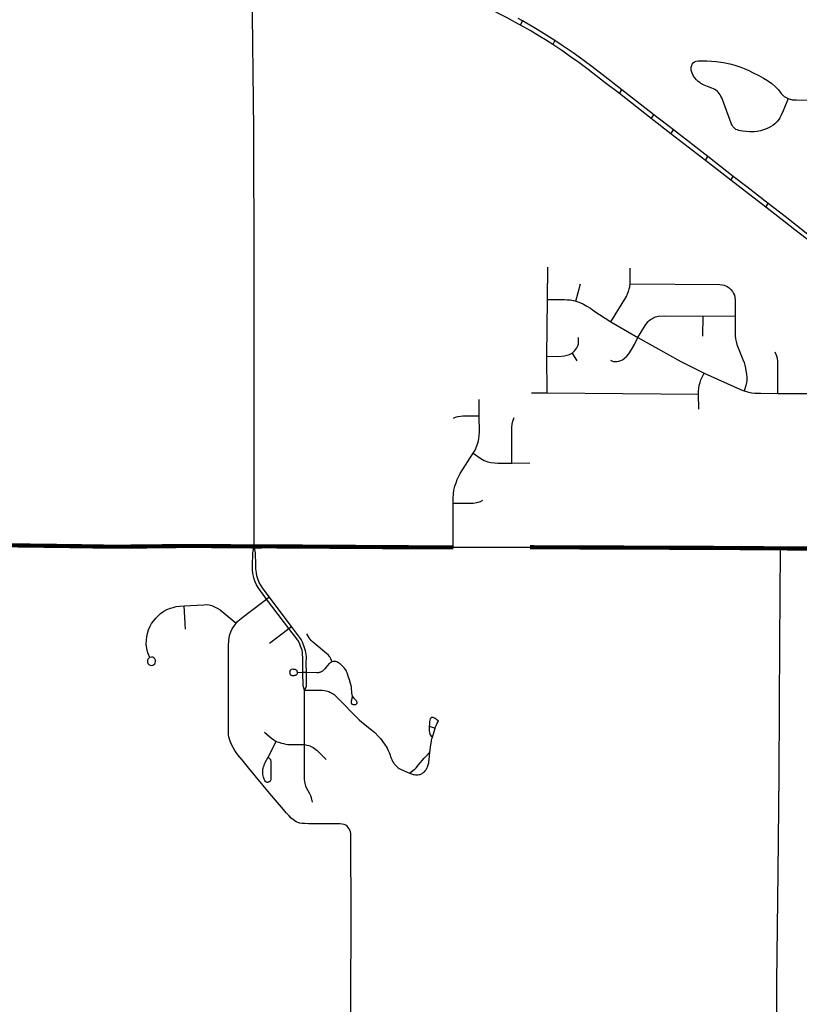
# Model space of a CAD drawing. Extents: x 1410746 to 1533160, y 578873 to 704954.
# Tile 116 of 227: x 1452366 to 1459857, y 668278 to 677735. Entities that reach past the tile are written whole.
import ezdxf

# ---------------------------------------------------------------- set-up
doc = ezdxf.new("R2010")
doc.units = 0
doc.header["$MEASUREMENT"] = 0
doc.layers.add('MC_STREETS', color=254, linetype='CONTINUOUS')

msp = doc.modelspace()

# ---------------------------------------------------------------- linework, layer by layer
at = {"layer": 'MC_STREETS'}
for p, q in [((1457196.16935, 677722.3429), (1457155.424575, 677745.671825)), ((1457178.035575, 677682.474325), (1457160.068025, 677692.80335)), ((1457178.035575, 677682.474325), (1457196.16935, 677722.3429)), ((1457507.256475, 677534.9432), (1457487.841225, 677494.82335)), ((1458127.949875, 677024.3184), (1458151.124625, 677061.99275)), ((1458434.831825, 676785.63885), (1458127.949875, 677024.3184)), ((1458459.2442, 676822.2088), (1458151.124625, 677061.99275)), ((1458434.831825, 676785.63885), (1458459.2442, 676822.2088)), ((1458623.748075, 676638.70795), (1458434.831825, 676785.63885)), ((1458646.40375, 676676.558025), (1458459.2442, 676822.2088)), ((1458623.748075, 676638.70795), (1458646.40375, 676676.558025)), ((1458953.865075, 676382.758575), (1458623.748075, 676638.70795)), ((1458977.4544, 676421.0089), (1458646.40375, 676676.558025)), ((1458953.865075, 676382.758575), (1458977.4544, 676421.0089)), ((1459222.663475, 676229.82425), (1458977.4544, 676421.0089)), ((1459198.962825, 676193.21835), (1458953.865075, 676382.758575)), ((1459198.962825, 676193.21835), (1459222.663475, 676229.82425)), ((1459534.965425, 675932.5266), (1459556.84805, 675970.356825)), ((1457438.421125, 675048.74545), (1457440.799975, 675356.545775)), ((1458230.8713, 675197.679825), (1458229.96775, 675349.49235)), ((1457709.569625, 675032.52005), (1457754.21505, 675199.247575)), ((1457432.2941, 674502.538975), (1457438.421125, 675048.74545)), ((1458929.661925, 674694.7301), (1458931.8126, 674887.8609)), ((1458931.8126, 674887.8609), (1459239.444275, 674891.03995)), ((1457674.496075, 674531.241575), (1457718.785975, 674458.82515)), ((1457433.00195, 674151.683725), (1457432.2941, 674502.538975)), ((1457283.44895, 674152.07895), (1457433.00195, 674151.683725)), ((1457433.00195, 674151.683725), (1458887.477875, 674138.419625)), ((1458890.205425, 673993.65685), (1458887.477875, 674138.419625)), ((1459650.7562, 674145.312675), (1459977.54805, 674145.819675)), ((1456782.324275, 673930.523075), (1456781.832525, 674086.813825)), ((1457094.771825, 673476.4472), (1457268.0502, 673477.8867)), ((1456531.808525, 672667.19245), (1456530.29165, 673091.804925)), ((1456531.808525, 672667.19245), (1457270.1775, 672668.0256)), ((1454736.37595, 672169.155525), (1454762.362775, 672190.124975)), ((1454952.870575, 671887.87295), (1454736.37595, 672169.155525)), ((1454978.5875, 671907.994225), (1454762.362775, 672190.124975)), ((1453960.05465, 671881.7099), (1453945.176725, 672104.681575)), ((1454767.869975, 671746.978225), (1454952.870575, 671887.87295)), ((1454952.870575, 671887.87295), (1454978.5875, 671907.994225)), ((1455036.4577, 671465.734025), (1455088.167875, 671466.87315)), ((1455088.167875, 671466.87315), (1455120.761975, 671467.3062)), ((1455101.364375, 670772.907), (1455103.4745, 671295.807275)), ((1456301.929025, 670949.00085), (1456358.699875, 670931.552925)), ((1456331.96935, 670843.70785), (1456358.699875, 670931.552925)), ((1454753.6383, 670650.30295), (1454831.661025, 670803.76065))]:
    msp.add_line(p, q, dxfattribs=at)
for points in [[(1454617.789725, 674417.432775), (1454620.09975, 675027.67195), (1454618.41545, 675357.955125), (1454617.4887, 676683.171425), (1454600.64605, 678056.879475)], [(1457160.068025, 677692.80335), (1457042.00625, 677755.578475), (1456853.33005, 677851.923025)], [(1457487.841225, 677494.82335), (1457417.7062, 677540.3226), (1457363.0495, 677573.48625), (1457269.266225, 677630.028475), (1457178.035575, 677682.474325)], [(1457507.256475, 677534.9432), (1457380.744675, 677615.393), (1457323.022675, 677649.7115), (1457196.16935, 677722.3429)], [(1458127.949875, 677024.3184), (1457992.726375, 677129.05605), (1457829.5758, 677255.488525), (1457737.428675, 677323.654725), (1457669.3166, 677372.027), (1457574.311875, 677437.7011), (1457487.841225, 677494.82335)], [(1458151.124625, 677061.99275), (1457991.61745, 677185.550675), (1457863.5767, 677284.31525), (1457803.546325, 677329.60945), (1457740.45065, 677376.0585), (1457683.13285, 677416.56235), (1457587.832825, 677481.51335), (1457507.256475, 677534.9432)], [(1458822.90515, 677230.915), (1458818.85235, 677249.059075), (1458817.738475, 677266.73725), (1458818.771825, 677279.826175), (1458822.560725, 677294.98175), (1458827.38295, 677307.38175), (1458835.649625, 677320.47065), (1458849.77185, 677331.14845), (1458865.960775, 677337.6929), (1458885.249675, 677340.104025), (1458969.52725, 677340.029375), (1459014.40675, 677337.305625), (1459056.176675, 677333.551375), (1459129.8176, 677322.598625), (1459187.974975, 677309.771225), (1459236.853475, 677296.401825), (1459294.044325, 677277.400225), (1459327.20205, 677264.346775), (1459370.651775, 677246.3501), (1459412.63955, 677225.46825), (1459467.96325, 677197.396125), (1459512.153125, 677174.2843), (1459551.2974, 677151.638025), (1459591.986975, 677122.038325), (1459628.1411, 677090.34385), (1459655.60725, 677059.55225), (1459683.266625, 677024.385), (1459695.931625, 677011.743275), (1459711.94375, 676997.941475), (1459729.6716, 676986.88655), (1459749.7937, 676976.824225)], [(1459749.7937, 676976.824225), (1459702.5706, 676857.967825), (1459680.228475, 676812.070025), (1459669.895125, 676793.12555), (1459659.76735, 676777.10695), (1459639.928425, 676752.48105), (1459621.3284, 676735.60325), (1459601.3506, 676719.0699), (1459578.961675, 676706.32545), (1459555.194975, 676693.580975), (1459530.39495, 676682.903175), (1459503.52825, 676672.56985), (1459483.977675, 676666.2338), (1459451.172625, 676660.514275), (1459422.01125, 676657.2768), (1459380.455225, 676657.74695), (1459346.234825, 676659.891625), (1459309.819875, 676664.630775), (1459292.1995, 676668.263975), (1459276.81765, 676671.4874), (1459261.45745, 676675.803675), (1459247.95015, 676681.5254), (1459235.885975, 676689.069375), (1459226.790175, 676697.6317), (1459216.903075, 676708.760625), (1459210.11175, 676720.1917), (1459204.894525, 676732.50325), (1459118.730375, 676966.498625), (1459111.502025, 676984.132125), (1459103.9489, 676999.58615), (1459096.891175, 677011.75115), (1459087.070325, 677026.157625), (1459076.91745, 677038.02045), (1459066.166825, 677048.0736), (1459055.667175, 677056.66445), (1459043.47625, 677064.924925), (1459033.19905, 677070.5965), (1459016.76765, 677077.484625), (1458974.094175, 677092.18735), (1458943.72875, 677104.456675), (1458915.394475, 677119.963875), (1458910.119225, 677122.98485), (1458899.60515, 677130.84705), (1458885.781025, 677141.69085), (1458868.417225, 677158.07075), (1458852.5009, 677176.607775), (1458841.313275, 677192.86365), (1458829.1125, 677214.60475), (1458822.90515, 677230.915)], [(1459749.7937, 676976.824225), (1459770.161, 676969.745825), (1459788.93, 676966.046825), (1459810.880525, 676963.9235), (1459829.79815, 676963.4122), (1459988.597475, 676962.887175)], [(1459556.84805, 675970.356825), (1459353.24925, 676128.181725), (1459222.663475, 676229.82425)], [(1459534.965425, 675932.5266), (1459339.708925, 676083.27565), (1459198.962825, 676193.21835)], [(1460032.700325, 675599.3711), (1459720.266225, 675845.373575), (1459556.84805, 675970.356825)], [(1460018.1039, 675557.7649), (1459922.1533, 675632.921575), (1459814.299175, 675716.697), (1459679.05405, 675821.0616), (1459534.965425, 675932.5266)], [(1458046.483175, 674833.371), (1458194.86805, 675074.85445), (1458207.180025, 675100.4748), (1458216.11435, 675124.329125), (1458223.492825, 675149.936775), (1458227.399075, 675170.336075), (1458230.8713, 675197.679825)], [(1458230.8713, 675197.679825), (1459092.03095, 675190.523175), (1459115.946075, 675188.305825), (1459135.422925, 675183.457575), (1459162.7024, 675171.250575), (1459182.115025, 675158.435275), (1459198.7518, 675142.932825), (1459213.876125, 675123.2712), (1459224.841275, 675105.122), (1459232.40345, 675087.729025), (1459237.31885, 675066.933075), (1459239.5875, 675043.86845), (1459239.444275, 674891.03995)], [(1457438.421125, 675048.74545), (1457600.54515, 675046.79705), (1457626.50335, 675045.174675), (1457655.225225, 675042.6999), (1457685.9544, 675038.0124), (1457709.569625, 675032.52005)], [(1457709.569625, 675032.52005), (1457747.5335, 675017.594075), (1457782.901575, 675001.0457), (1457816.64725, 674983.19945), (1457849.419475, 674962.432875), (1457882.840675, 674939.71945), (1458046.483175, 674833.371)], [(1458046.483175, 674833.371), (1458106.73025, 674796.300325), (1458305.7474, 674680.959875)], [(1458305.7474, 674680.959875), (1458376.633425, 674797.942925), (1458392.234125, 674819.489475), (1458405.456525, 674834.525525), (1458415.49555, 674844.88935), (1458427.4998, 674855.213475), (1458438.322275, 674862.64685), (1458450.2458, 674868.965075), (1458461.881275, 674874.924725), (1458473.775625, 674879.78625), (1458487.886475, 674883.145825), (1458503.674825, 674886.107125), (1458558.502475, 674889.011975), (1458931.8126, 674887.8609)], [(1459239.444275, 674891.03995), (1459240.856475, 674729.1022), (1459241.68405, 674698.896325), (1459244.1667, 674670.345575), (1459248.718275, 674644.277525), (1459257.821425, 674614.8992), (1459315.482925, 674471.56825), (1459326.508725, 674441.52585), (1459333.54295, 674415.87155), (1459339.076375, 674387.660925), (1459348.439, 674326.4953), (1459350.921675, 674301.2548), (1459351.33545, 674273.117825), (1459348.852775, 674249.532425), (1459343.887425, 674222.6368), (1459326.9225, 674170.914425)], [(1457674.496075, 674531.241575), (1457700.0169, 674557.804075), (1457717.725225, 674581.7624), (1457729.183575, 674602.0749), (1457733.841075, 674622.522675), (1457735.4851, 674648.3576), (1457733.871075, 674681.241575)], [(1458042.70955, 674466.147), (1458063.3122, 674455.57845), (1458072.24525, 674452.84815), (1458081.4808, 674451.204775), (1458102.818675, 674450.7753), (1458123.113925, 674454.374375), (1458142.064, 674460.915375), (1458157.120075, 674469.3563), (1458176.4829, 674482.44715), (1458199.347025, 674502.0252), (1458220.037925, 674525.2909), (1458242.35285, 674559.4539), (1458271.8308, 674614.60405), (1458305.7474, 674680.959875)], [(1458305.7474, 674680.959875), (1458718.698425, 674453.19035), (1458942.6497, 674338.96535)], [(1457432.2941, 674502.538975), (1457529.163325, 674500.950725), (1457571.054975, 674503.020925), (1457599.9314, 674506.175225), (1457625.0169, 674511.970725), (1457648.4544, 674519.783225), (1457674.496075, 674531.241575)], [(1459650.7562, 674145.312675), (1459648.812975, 674454.30975), (1459645.726575, 674479.86115), (1459639.411725, 674503.684), (1459626.03995, 674542.20215)], [(1454619.875, 672675.632325), (1454619.722075, 673644.671725), (1454617.789725, 674417.432775)], [(1458887.477875, 674138.419625), (1458888.263625, 674163.54295), (1458890.3263, 674196.2919), (1458894.77675, 674222.070375), (1458902.64745, 674250.3305), (1458911.856425, 674275.28485), (1458942.6497, 674338.96535)], [(1458942.6497, 674338.96535), (1459292.4802, 674184.47325), (1459326.9225, 674170.914425)], [(1459326.9225, 674170.914425), (1459367.8866, 674158.087275), (1459398.920025, 674151.466825), (1459429.1259, 674148.1566), (1459487.468725, 674146.91525), (1459650.7562, 674145.312675)], [(1456533.266375, 673906.768525), (1456553.997625, 673918.00865), (1456575.7489, 673924.12775), (1456601.948325, 673927.970575), (1456623.884625, 673929.349525), (1456782.324275, 673930.523075)], [(1456722.216675, 673570.165125), (1456741.13735, 673601.6287), (1456759.922425, 673641.690975), (1456771.738925, 673677.931125), (1456778.351625, 673707.688175), (1456782.2591, 673740.451), (1456784.062575, 673773.213825), (1456782.324275, 673930.523075)], [(1457094.771825, 673476.4472), (1457095.099575, 673819.9302), (1457096.945025, 673848.756825), (1457104.0346, 673879.946725), (1457117.39085, 673915.2754)], [(1456530.29165, 673091.804925), (1456530.344525, 673137.540925), (1456533.22405, 673181.37265), (1456538.688275, 673215.51005), (1456547.855775, 673254.217975), (1456558.6902, 673287.973825), (1456570.84175, 673319.425875), (1456584.496725, 673348.99235), (1456599.490875, 673375.577825), (1456722.216675, 673570.165125)], [(1456722.216675, 673570.165125), (1456796.804225, 673520.714825), (1456830.12175, 673501.46125), (1456862.7293, 673488.780175), (1456891.8047, 673481.999675), (1456928.0818, 673478.028525), (1456961.6356, 673476.5827), (1457094.771825, 673476.4472)], [(1456530.29165, 673091.804925), (1456724.106875, 673091.899425), (1456758.1908, 673096.676625), (1456794.976275, 673106.732275), (1456816.607525, 673118.531125)], [(1454736.37595, 672169.155525), (1454662.424575, 672270.739675), (1454641.59125, 672308.239675), (1454629.40535, 672335.546075), (1454619.7725, 672361.70305), (1454613.299075, 672388.795175), (1454607.56345, 672416.573), (1454604.09125, 672451.989675), (1454602.70235, 672486.01745), (1454606.174575, 672614.489675), (1454619.875, 672675.632325)], [(1454762.362775, 672190.124975), (1454697.84125, 672279.073), (1454681.78975, 672303.24515), (1454668.548, 672329.017075), (1454654.461125, 672363.456275), (1454645.89775, 672394.538125), (1454640.20235, 672423.51745), (1454636.035675, 672461.01745), (1454634.406525, 672499.17515), (1454633.2579, 672615.184125), (1454619.875, 672675.632325)], [(1459637.530025, 667333.872875), (1459640.718725, 668494.657625), (1459653.96895, 669541.190775), (1459663.8387, 670484.643375), (1459669.5774, 671765.89515), (1459672.02085, 672189.2467), (1459676.7876, 672657.179875)], [(1454445.632225, 671938.0628), (1454459.428775, 671953.1733), (1454481.28655, 671973.575525), (1454555.4721, 672030.365775), (1454736.37595, 672169.155525)], [(1453615.87035, 671609.6676), (1453597.641175, 671654.8065), (1453587.2245, 671695.171075), (1453582.884225, 671736.83775), (1453583.752275, 671774.164125), (1453588.092575, 671808.0183), (1453595.150525, 671840.719825), (1453605.082275, 671873.308675), (1453619.84635, 671908.714125), (1453634.0995, 671934.7544), (1453650.645175, 671959.0959), (1453673.68515, 671987.04665), (1453695.21725, 672009.92685), (1453719.8012, 672030.92385), (1453751.419575, 672052.506475), (1453781.530075, 672069.018925), (1453813.83545, 672082.936875), (1453839.39465, 672090.570375), (1453868.4745, 672097.514825), (1453901.89465, 672101.8551), (1453945.176725, 672104.681575)], [(1453945.176725, 672104.681575), (1454136.8042, 672115.940125), (1454162.845875, 672116.460975), (1454187.32505, 672113.335975), (1454213.88755, 672107.085975), (1454238.88755, 672097.190125), (1454264.408375, 672083.648475), (1454293.0542, 672065.940125), (1454445.632225, 671938.0628)], [(1454372.36705, 671597.4034), (1454373.061475, 671728.306175), (1454374.57515, 671767.33775), (1454378.9344, 671802.225825), (1454384.8307, 671829.795975), (1454395.2047, 671856.546575), (1454407.527525, 671883.205175), (1454422.9665, 671908.170325), (1454445.632225, 671938.0628)], [(1455088.167875, 671466.87315), (1455088.0665, 671600.5871), (1455084.266325, 671648.756625), (1455082.455625, 671656.444275), (1455078.693825, 671678.7451), (1455072.1092, 671700.3743), (1455065.472725, 671719.454325), (1455058.2234, 671735.9963), (1455049.8507, 671752.560875), (1455037.09615, 671774.6796), (1454952.870575, 671887.87295)], [(1455120.761975, 671467.3062), (1455120.130425, 671547.108875), (1455120.482125, 671619.9693), (1455115.027425, 671655.784825), (1455112.011675, 671673.334), (1455107.3483, 671692.7385), (1455097.80795, 671720.9855), (1455091.1272, 671737.880475), (1455082.784375, 671755.90175), (1455069.268325, 671782.04345), (1455055.39795, 671804.548975), (1454978.5875, 671907.994225)], [(1455366.4289, 671567.6875), (1455359.640425, 671588.46855), (1455353.294975, 671603.2331), (1455345.924925, 671615.89955), (1455340.6604, 671622.826575), (1455333.871925, 671630.584825), (1455176.5739, 671763.374175), (1455166.37185, 671773.090425), (1455156.6556, 671784.749925), (1455147.42515, 671797.381075), (1455126.0494, 671837.7035)], [(1453613.495625, 671608.2212), (1453607.35425, 671603.941675), (1453600.679375, 671596.21275), (1453595.471025, 671582.32385), (1453594.602975, 671567.5669), (1453598.509225, 671552.80995), (1453608.58325, 671541.017675), (1453620.1357, 671535.11855), (1453631.93395, 671533.397975), (1453645.206975, 671535.36435)], [(1453645.206975, 671535.36435), (1453656.26785, 671540.771875), (1453663.39595, 671547.654175), (1453668.803475, 671556.257075), (1453670.991875, 671569.73705), (1453669.689775, 671584.928025), (1453663.6134, 671596.21275), (1453654.127125, 671604.8886), (1453644.9795, 671610.9037), (1453631.49535, 671612.7058), (1453615.87035, 671609.6676)], [(1455546.813975, 668195.12655), (1455548.418675, 668278.8979), (1455550.642175, 669145.908425), (1455548.972775, 669853.84475), (1455548.051725, 669895.197375), (1455546.6292, 669918.410325), (1455544.24205, 669934.035325), (1455539.031725, 669949.583825), (1455531.87225, 669964.6343), (1455523.498375, 669977.39515), (1455512.123975, 669989.15685), (1455498.886125, 669998.27145), (1455482.6101, 670005.2159), (1455464.873825, 670009.5496), (1455443.330575, 670011.943325), (1455421.412175, 670013.0284), (1455399.704075, 670013.05425), (1455323.104875, 670011.292275), (1455181.1798, 670011.244225), (1455142.6983, 670011.698225), (1455105.005925, 670013.679425), (1455078.96425, 670015.63255), (1455057.479875, 670019.5388), (1455038.382675, 670025.181175), (1455023.1917, 670032.1256), (1455009.3028, 670040.37215), (1454995.630925, 670050.354775), (1454976.099675, 670067.498875), (1454956.351425, 670087.030125), (1454927.14135, 670117.9763), (1454901.6205, 670147.924225), (1454765.943425, 670306.517975), (1454568.3743, 670546.520975), (1454504.224675, 670625.5284), (1454462.2976, 670675.7888), (1454445.89135, 670696.62215), (1454433.39135, 670714.8513), (1454419.068425, 670738.549225), (1454408.39135, 670759.12215), (1454397.1152, 670783.113025), (1454388.06915, 670806.139325), (1454381.079025, 670825.465), (1454376.967175, 670846.846575), (1454374.088875, 670866.172225), (1454372.855325, 670889.19855), (1454372.71425, 670922.056175), (1454372.36705, 671597.4034)], [(1455035.987625, 671467.911), (1455035.43045, 671470.49125), (1455033.575475, 671475.99385), (1455031.6985, 671480.40395), (1455028.9495, 671483.374425), (1455024.250025, 671487.112925), (1455017.858, 671490.521375), (1455013.129, 671492.8032), (1455008.0893, 671493.6339), (1455001.646075, 671494.49315), (1454996.0375, 671494.971175), (1454989.86755, 671495.46035), (1454978.029975, 671493.51415), (1454975.480775, 671492.472825), (1454972.924025, 671491.067), (1454970.0792, 671489.3032), (1454967.5077, 671487.169025), (1454965.202575, 671484.30125), (1454963.163225, 671480.6989), (1454961.677975, 671476.72155), (1454960.7472, 671472.3682), (1454960.089725, 671467.645125), (1454960.23355, 671463.954675)], [(1455120.761975, 671467.3062), (1455222.674825, 671464.514225), (1455232.221725, 671464.320975), (1455239.537, 671464.90135), (1455247.43595, 671466.5631), (1455253.36965, 671468.264875), (1455259.3178, 671470.69465), (1455272.928675, 671476.97745), (1455279.20195, 671481.5867), (1455286.62025, 671487.26615), (1455293.19635, 671492.962325), (1455299.225875, 671499.398325), (1455304.1097, 671504.764475), (1455311.0257, 671513.368775), (1455343.277225, 671552.045325), (1455351.605075, 671560.067775), (1455359.36335, 671564.9167), (1455366.4289, 671567.6875)], [(1455562.749625, 671237.207925), (1455558.53605, 671264.9828), (1455552.69485, 671323.39475), (1455549.96715, 671341.302525), (1455545.8284, 671358.874675), (1455535.0305, 671394.43365), (1455522.828775, 671430.0215), (1455514.854375, 671452.4073), (1455511.107325, 671461.59165), (1455506.00825, 671473.35345), (1455501.707075, 671482.913125), (1455495.72875, 671492.87145), (1455482.877725, 671510.255275), (1455474.098875, 671520.634175), (1455462.26785, 671532.89695), (1455451.50115, 671542.22305), (1455442.09435, 671549.3359), (1455432.097025, 671556.742825), (1455423.0919, 671562.422975), (1455413.94825, 671566.579175), (1455403.735825, 671569.42215), (1455394.6794, 671570.942625), (1455384.71535, 671571.04015), (1455375.076925, 671569.8035), (1455366.4289, 671567.6875)], [(1454960.23355, 671463.954675), (1454960.27445, 671462.904975), (1454960.48145, 671459.25735), (1454962.0556, 671453.760625), (1454963.385975, 671450.090025), (1454965.284925, 671446.772775), (1454968.314775, 671443.79675), (1454972.7485, 671440.79215), (1454976.64285, 671438.891575), (1454979.982725, 671437.366625), (1454982.502425, 671436.951275), (1454986.41875, 671436.143225), (1454991.184825, 671435.68225), (1454995.39675, 671435.59695), (1455000.746475, 671436.21735), (1455004.973175, 671436.8604), (1455011.17295, 671437.827925), (1455016.83305, 671439.8991), (1455020.808125, 671442.00475), (1455024.50265, 671444.115975), (1455028.219525, 671447.3197), (1455031.973125, 671452.344625), (1455034.573825, 671455.935175), (1455035.4754, 671458.8315), (1455036.4577, 671465.734025)], [(1455103.4745, 671295.807275), (1455088.4008, 671335.4635), (1455088.167875, 671466.87315)], [(1455103.4745, 671295.807275), (1455120.466875, 671329.804775), (1455120.761975, 671467.3062)], [(1455103.4745, 671295.807275), (1455117.291, 671295.882575), (1455150.745825, 671296.064925), (1455259.0121, 671295.39455), (1455272.0845, 671294.724175), (1455292.531075, 671293.048225), (1455309.96095, 671289.696325), (1455323.015175, 671286.872525), (1455336.39015, 671281.5008), (1455346.6982, 671277.2846), (1455353.651925, 671273.864675), (1455359.4823, 671270.4677), (1455365.0466, 671267.804975), (1455371.71195, 671264.026425), (1455378.362525, 671259.519875), (1455386.121675, 671254.262025), (1455393.023575, 671248.2932), (1455403.78275, 671238.6026), (1455410.38935, 671231.910675), (1455627.546075, 671010.3724), (1455653.2035, 670987.264525), (1455746.9799, 670915.414925), (1455777.595975, 670887.47075), (1455812.8167, 670851.0535), (1455832.333725, 670829.891475), (1455849.59715, 670808.410875), (1455878.55935, 670768.112725), (1455887.545875, 670754.086175), (1455895.6679, 670738.984175), (1455907.00515, 670716.165975), (1455914.787625, 670698.156175), (1455921.202975, 670681.995775), (1455933.4349, 670647.864925), (1455940.663225, 670630.230775), (1455945.770175, 670618.833175), (1455952.820675, 670606.303), (1455959.8935, 670594.8657), (1455965.643175, 670587.4625), (1455973.86855, 670577.459225), (1455983.49025, 670567.06325), (1455993.1418, 670558.1243), (1456003.088625, 670549.907775), (1456011.40225, 670544.2746), (1456017.23295, 670540.877625), (1456030.571525, 670533.6857), (1456055.342125, 670522.25495), (1456110.196675, 670498.193325)], [(1455585.526175, 671152.8699), (1455574.771375, 671152.8699), (1455564.764375, 671156.2842), (1455559.31135, 671161.608175), (1455554.9422, 671171.354725), (1455553.93395, 671182.4456), (1455554.9422, 671193.872575), (1455560.6557, 671216.05435), (1455562.749625, 671237.207925)], [(1455564.313425, 671234.916825), (1455574.435275, 671220.0874), (1455590.2314, 671204.96345), (1455599.30575, 671197.23345), (1455603.6749, 671189.503425), (1455606.3636, 671178.748625), (1455605.01925, 671168.329925), (1455600.314025, 671160.263825), (1455593.592275, 671155.5586), (1455585.526175, 671152.8699)], [(1456358.699875, 670931.552925), (1456362.085275, 670941.9696), (1456367.554025, 670955.25085), (1456378.0196, 670977.9257), (1456383.7998, 670988.6361), (1456389.410025, 670996.7964), (1456358.43945, 671021.6571), (1456346.460275, 671028.94875), (1456337.606125, 671032.334175), (1456325.1711, 671031.43525), (1456315.991525, 671027.38625), (1456309.143075, 671018.8599), (1456305.835275, 671007.855), (1456304.272775, 670995.615425), (1456302.710275, 670966.9696), (1456301.929025, 670949.00085)], [(1456301.929025, 670949.00085), (1456300.366525, 670915.6675), (1456300.887375, 670903.1675), (1456302.449875, 670889.365425), (1456306.356125, 670873.48), (1456311.824875, 670863.06335), (1456319.116525, 670854.209175), (1456328.113325, 670846.858375)], [(1454719.493, 670891.526225), (1454770.809275, 670846.276275), (1454789.520175, 670831.281875), (1454803.68685, 670820.656875), (1454817.46155, 670811.693725), (1454831.661025, 670803.76065)], [(1456307.279625, 670700.79035), (1456315.970875, 670769.4746), (1456321.7609, 670805.79145), (1456323.932475, 670815.948925), (1456327.271375, 670828.268775), (1456331.96935, 670843.70785)], [(1454831.661025, 670803.76065), (1454855.159, 670794.671825), (1454881.5388, 670786.4697), (1454901.04655, 670781.59275), (1454922.9924, 670777.32355), (1454943.830575, 670774.9424), (1454965.998475, 670774.055675), (1455101.364375, 670772.907)], [(1455101.364375, 670772.907), (1455126.26, 670767.66685), (1455144.1425, 670762.932625), (1455159.771425, 670757.8798), (1455172.83635, 670751.057325), (1455185.894075, 670743.870325), (1455198.6411, 670735.23255), (1455209.9918, 670726.987475), (1455223.227, 670714.6965), (1455309.492525, 670628.1028)], [(1455179.645725, 670219.08855), (1455169.3636, 670260.36505), (1455162.19465, 670280.91325), (1455154.678575, 670298.189125), (1455136.484075, 670329.161825), (1455125.679625, 670350.512175), (1455116.87025, 670373.279525), (1455110.070725, 670398.1922), (1455103.809925, 670435.845675), (1455101.561225, 670491.270425), (1455101.364375, 670772.907)], [(1454748.483525, 670409.887725), (1454745.113775, 670409.95595), (1454740.552075, 670410.728025), (1454735.667575, 670412.698975), (1454731.8114, 670415.35545), (1454728.16205, 670419.04355), (1454722.419925, 670426.81125), (1454719.1683, 670432.70625), (1454715.125975, 670441.168175), (1454711.394025, 670451.080875), (1454707.996875, 670460.800825), (1454705.222325, 670472.1765), (1454703.002675, 670483.829625), (1454701.6154, 670497.286225), (1454701.1283, 670512.861925), (1454701.940975, 670525.23295), (1454703.280125, 670535.7138), (1454705.6385, 670546.812025), (1454708.82925, 670558.326425), (1454713.684725, 670572.337925), (1454719.78875, 670586.90435), (1454726.031475, 670599.38985), (1454753.6383, 670650.30295)], [(1454753.6383, 670650.30295), (1454763.487975, 670642.39545), (1454770.4756, 670635.695675), (1454772.929025, 670632.00275), (1454775.094375, 670627.95125), (1454777.2374, 670622.806925), (1454778.501175, 670615.8591), (1454778.907675, 670608.19965), (1454779.1931, 670455.90075), (1454779.0015, 670446.43195), (1454778.595025, 670440.246575), (1454777.922775, 670434.79515), (1454775.8096, 670427.551075), (1454774.058275, 670424.30765), (1454771.57295, 670420.754125), (1454768.4023, 670417.669175), (1454764.11765, 670414.7556), (1454760.261475, 670412.698975), (1454754.091575, 670410.64235), (1454748.483525, 670409.887725)], [(1456110.196675, 670498.193325), (1456129.446975, 670491.610325), (1456139.77045, 670488.1228), (1456147.60375, 670486.507325), (1456157.683125, 670484.846225), (1456167.7625, 670483.18515), (1456177.021675, 670482.633625), (1456184.60335, 670482.480425), (1456192.192575, 670482.6917), (1456204.86545, 670484.257325), (1456213.333625, 670486.272075), (1456220.405125, 670488.67955), (1456227.21055, 670491.821275), (1456233.181025, 670495.343925), (1456240.015975, 670499.942325), (1456245.151475, 670503.8462), (1456249.42245, 670506.6746), (1456254.579925, 670511.670975), (1456260.919475, 670519.558425), (1456264.946375, 670524.2136), (1456268.99525, 670529.960975), (1456273.627775, 670536.790025), (1456279.457175, 670547.23785), (1456284.4588, 670558.431375), (1456291.01915, 670577.24435), (1456294.040475, 670587.7489), (1456296.226825, 670598.63505), (1456298.7675, 670613.157), (1456300.074575, 670622.239325), (1456300.812775, 670630.968325), (1456307.279625, 670700.79035)], [(1456110.196675, 670498.193325), (1456156.666725, 670531.86615), (1456161.24055, 670535.7815), (1456167.24775, 670541.125325), (1456176.14405, 670550.418275), (1456198.317575, 670577.295525), (1456252.43295, 670641.782925), (1456267.09205, 670658.24615), (1456307.279625, 670700.79035)]]:
    msp.add_lwpolyline(points, dxfattribs=at)
at = {"layer": 'MC_STREETS', "const_width": 40}
for points in [[(1449324.024575, 672691.754625), (1450818.980775, 672683.440075), (1451052.689575, 672680.331675), (1451468.6697, 672675.191975), (1451986.54165, 672684.133875), (1452078.896825, 672685.72855), (1452243.401925, 672686.77735), (1452909.76205, 672678.252725)], [(1452909.76205, 672678.252725), (1453259.469525, 672672.9801), (1453490.229025, 672674.7133), (1454013.65005, 672680.66565), (1454619.875, 672675.632325)], [(1454619.875, 672675.632325), (1454788.23865, 672676.154125), (1456117.570325, 672667.77655), (1456237.45295, 672666.858225), (1456367.881425, 672667.0721)], [(1456367.881425, 672667.0721), (1456413.01105, 672667.169625), (1456531.808525, 672667.19245)], [(1457270.1775, 672668.0256), (1459072.0645, 672661.3252), (1459676.7876, 672657.179875)], [(1459676.7876, 672657.179875), (1459828.036675, 672655.867075), (1459983.478925, 672655.92185)]]:
    msp.add_lwpolyline(points, dxfattribs=at)

doc.saveas('drawing.dxf')
